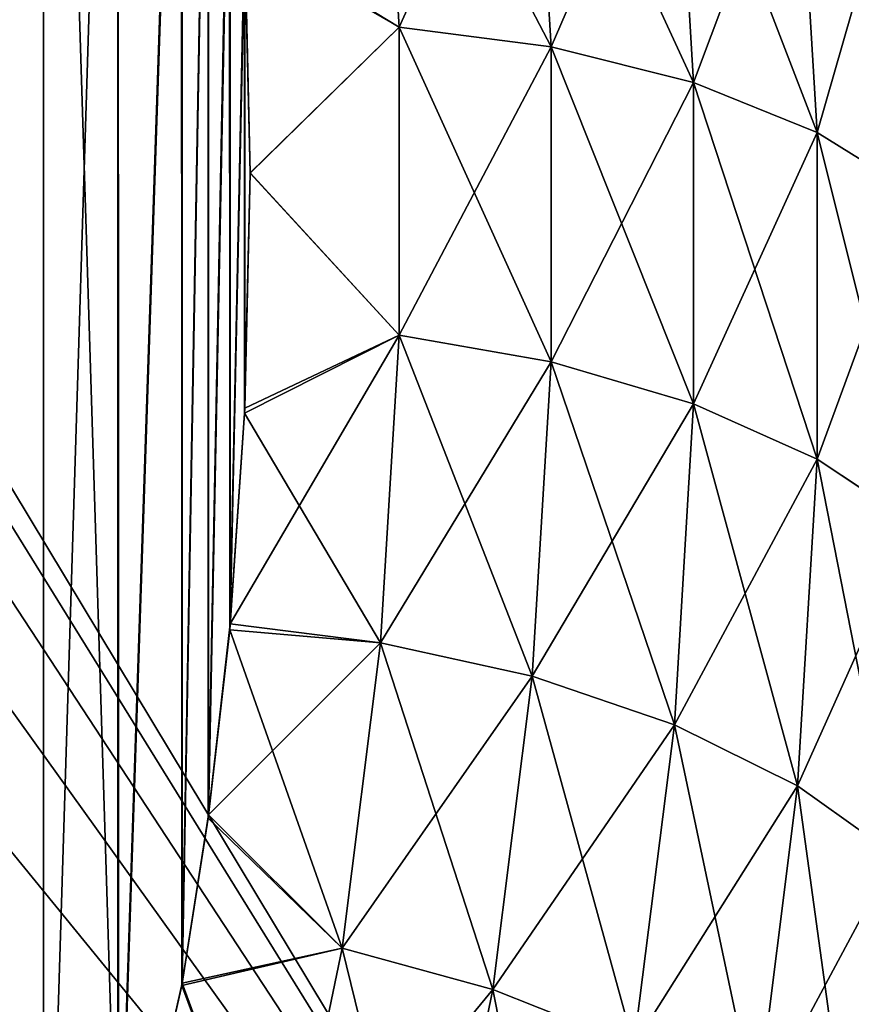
# Model space of a CAD drawing. Header units: millimetres. Extents: x -168 to 168, y -6 to 84.
# Tile 160 of 173: x 166.3 to 167.35, y 62.61 to 63.86. Entities that reach past the tile are written whole.
import ezdxf

# ---------------------------------------------------------------- set-up
doc = ezdxf.new("R2010")
doc.units = ezdxf.units.MM
doc.header["$LTSCALE"] = 65.185185
for name, color, linetype in [('301', 7, 'CONTINUOUS'), ('302', 7, 'CONTINUOUS'), ('310', 7, 'CONTINUOUS'), ('311', 7, 'CONTINUOUS'), ('325', 7, 'CONTINUOUS'), ('335', 7, 'CONTINUOUS'), ('336', 7, 'CONTINUOUS'), ('344', 7, 'CONTINUOUS'), ('345', 7, 'CONTINUOUS'), ('359', 7, 'CONTINUOUS')]:
    doc.layers.add(name, color=color, linetype=linetype)

msp = doc.modelspace()

# ---------------------------------------------------------------- linework, layer by layer
at = {"layer": '301', "linetype": 'Continuous'}
for points in [[(166.7796, 63.8514, -33.8791), (166.7562, 64.2418, -34.1045), (166.5836, 63.9646, -33.9229), (166.7796, 63.8514, -33.8791)], [(166.7562, 64.2418, -34.1045), (166.7796, 63.8514, -33.8791), (166.9488, 64.2257, -34.1628), (166.7562, 64.2418, -34.1045)], [(166.9488, 64.2257, -34.1628), (166.7796, 63.8514, -33.8791), (166.9728, 63.8264, -33.9322), (166.9488, 64.2257, -34.1628)], [(166.9488, 64.2257, -34.1628), (166.9728, 63.8264, -33.9322), (167.1294, 64.1888, -34.2553), (166.9488, 64.2257, -34.1628)], [(167.1294, 64.1888, -34.2553), (166.9728, 63.8264, -33.9322), (167.1538, 63.7811, -34.02), (167.1294, 64.1888, -34.2553)], [(167.1294, 64.1888, -34.2553), (167.1538, 63.7811, -34.02), (167.2859, 64.1327, -34.3773), (167.1294, 64.1888, -34.2553)], [(167.2859, 64.1327, -34.3773), (167.1538, 63.7811, -34.02), (167.3107, 63.7177, -34.1377), (167.2859, 64.1327, -34.3773)], [(167.2859, 64.1327, -34.3773), (167.3107, 63.7177, -34.1377), (167.4095, 64.0614, -34.5202), (167.2859, 64.1327, -34.3773)], [(167.4095, 64.0614, -34.5202), (167.3107, 63.7177, -34.1377), (167.4347, 63.6408, -34.2773), (167.4095, 64.0614, -34.5202)], [(166.5904, 63.6663, -33.7507), (166.7796, 63.8514, -33.8791), (166.5836, 63.9646, -33.9229), (166.5904, 63.6663, -33.7507)], [(166.7796, 63.4602, -33.6532), (166.7796, 63.8514, -33.8791), (166.5904, 63.6663, -33.7507), (166.7796, 63.4602, -33.6532)], [(166.7796, 63.8514, -33.8791), (166.7796, 63.4602, -33.6532), (166.9728, 63.8264, -33.9322), (166.7796, 63.8514, -33.8791)], [(166.9728, 63.8264, -33.9322), (166.7796, 63.4602, -33.6532), (166.9728, 63.4266, -33.7014), (166.9728, 63.8264, -33.9322)], [(166.9728, 63.8264, -33.9322), (166.9728, 63.4266, -33.7014), (167.1538, 63.7811, -34.02), (166.9728, 63.8264, -33.9322)], [(167.1538, 63.7811, -34.02), (166.9728, 63.4266, -33.7014), (167.1538, 63.3733, -33.7845), (167.1538, 63.7811, -34.02)], [(167.1538, 63.7811, -34.02), (167.1538, 63.3733, -33.7845), (167.3107, 63.7177, -34.1377), (167.1538, 63.7811, -34.02)], [(167.3107, 63.7177, -34.1377), (167.1538, 63.3733, -33.7845), (167.3107, 63.303, -33.8983), (167.3107, 63.7177, -34.1377)], [(167.3107, 63.7177, -34.1377), (167.3107, 63.303, -33.8983), (167.4347, 63.6408, -34.2773), (167.3107, 63.7177, -34.1377)], [(166.5837, 63.3678, -33.5784), (166.7796, 63.4602, -33.6532), (166.5904, 63.6663, -33.7507), (166.5837, 63.3678, -33.5784)], [(167.4347, 63.6408, -34.2773), (167.3107, 63.303, -33.8983), (167.4347, 63.2205, -34.0347), (167.4347, 63.6408, -34.2773)], [(166.7562, 63.0697, -33.4278), (166.7796, 63.4602, -33.6532), (166.565, 63.0938, -33.4202), (166.7562, 63.0697, -33.4278)], [(166.565, 63.0938, -33.4202), (166.7796, 63.4602, -33.6532), (166.5837, 63.3678, -33.5784), (166.565, 63.0938, -33.4202)], [(166.7796, 63.4602, -33.6532), (166.7562, 63.0697, -33.4278), (166.9728, 63.4266, -33.7014), (166.7796, 63.4602, -33.6532)], [(166.9728, 63.4266, -33.7014), (166.7562, 63.0697, -33.4278), (166.9488, 63.0273, -33.4709), (166.9728, 63.4266, -33.7014)], [(166.9728, 63.4266, -33.7014), (166.9488, 63.0273, -33.4709), (167.1538, 63.3733, -33.7845), (166.9728, 63.4266, -33.7014)], [(167.1538, 63.3733, -33.7845), (166.9488, 63.0273, -33.4709), (167.1294, 62.9656, -33.5491), (167.1538, 63.3733, -33.7845)], [(167.1538, 63.3733, -33.7845), (167.1294, 62.9656, -33.5491), (167.3107, 63.303, -33.8983), (167.1538, 63.3733, -33.7845)], [(167.3107, 63.303, -33.8983), (167.1294, 62.9656, -33.5491), (167.2859, 62.888, -33.6587), (167.3107, 63.303, -33.8983)], [(167.3107, 63.303, -33.8983), (167.2859, 62.888, -33.6587), (167.4347, 63.2205, -34.0347), (167.3107, 63.303, -33.8983)], [(167.4347, 63.2205, -34.0347), (167.2859, 62.888, -33.6587), (167.4095, 62.7999, -33.7918), (167.4347, 63.2205, -34.0347)], [(166.5377, 62.8513, -33.2802), (166.7562, 63.0697, -33.4278), (166.565, 63.0938, -33.4202), (166.5377, 62.8513, -33.2802)], [(166.7074, 62.6821, -33.204), (166.7562, 63.0697, -33.4278), (166.5377, 62.8513, -33.2802), (166.7074, 62.6821, -33.204)], [(166.7562, 63.0697, -33.4278), (166.7074, 62.6821, -33.204), (166.9488, 63.0273, -33.4709), (166.7562, 63.0697, -33.4278)], [(166.9488, 63.0273, -33.4709), (166.7074, 62.6821, -33.204), (166.8987, 62.6294, -33.2412), (166.9488, 63.0273, -33.4709)], [(166.9488, 63.0273, -33.4709), (166.8987, 62.6294, -33.2412), (167.1294, 62.9656, -33.5491), (166.9488, 63.0273, -33.4709)], [(167.1294, 62.9656, -33.5491), (166.8987, 62.6294, -33.2412), (167.078, 62.5582, -33.3139), (167.1294, 62.9656, -33.5491)], [(167.1294, 62.9656, -33.5491), (167.078, 62.5582, -33.3139), (167.2859, 62.888, -33.6587), (167.1294, 62.9656, -33.5491)], [(167.2859, 62.888, -33.6587), (167.078, 62.5582, -33.3139), (167.2335, 62.4724, -33.4187), (167.2859, 62.888, -33.6587)], [(167.2859, 62.888, -33.6587), (167.2335, 62.4724, -33.4187), (167.4095, 62.7999, -33.7918), (167.2859, 62.888, -33.6587)], [(166.5041, 62.6377, -33.1568), (166.7074, 62.6821, -33.204), (166.5377, 62.8513, -33.2802), (166.5041, 62.6377, -33.1568)], [(167.4095, 62.7999, -33.7918), (167.2335, 62.4724, -33.4187), (167.3563, 62.3776, -33.5481), (167.4095, 62.7999, -33.7918)], [(166.6283, 62.3007, -32.9838), (166.7074, 62.6821, -33.204), (166.5041, 62.6377, -33.1568), (166.6283, 62.3007, -32.9838)], [(166.7074, 62.6821, -33.204), (166.6283, 62.3007, -32.9838), (166.8987, 62.6294, -33.2412), (166.7074, 62.6821, -33.204)], [(166.423, 62.2793, -32.9499), (166.6283, 62.3007, -32.9838), (166.5041, 62.6377, -33.1568), (166.423, 62.2793, -32.9499)], [(166.8987, 62.6294, -33.2412), (166.6283, 62.3007, -32.9838), (166.8169, 62.235, -33.0134), (166.8987, 62.6294, -33.2412)], [(166.8987, 62.6294, -33.2412), (166.8169, 62.235, -33.0134), (167.078, 62.5582, -33.3139), (166.8987, 62.6294, -33.2412)]]:
    msp.add_3dface(points, dxfattribs=at)
at = {"layer": '302', "linetype": 'Continuous'}
for points in [[(166.3281, 65.3301, -34.7113), (162, 65.3301, -34.7113), (166.3281, 62, -32.7887), (166.3281, 65.3301, -34.7113)], [(162, 65.3301, -34.7113), (162, 62, -32.7887), (166.3281, 62, -32.7887), (162, 65.3301, -34.7113)], [(166.3281, 65.3301, -34.7113), (166.3281, 62, -32.7887), (166.423, 62.2793, -32.9499), (166.3281, 65.3301, -34.7113)], [(166.3281, 65.3301, -34.7113), (166.423, 62.2793, -32.9499), (166.4229, 65.0513, -34.5503), (166.3281, 65.3301, -34.7113)], [(166.423, 62.2793, -32.9499), (166.504, 64.6934, -34.3437), (166.4229, 65.0513, -34.5503), (166.423, 62.2793, -32.9499)], [(166.423, 62.2793, -32.9499), (166.5041, 62.6377, -33.1568), (166.504, 64.6934, -34.3437), (166.423, 62.2793, -32.9499)], [(166.5041, 62.6377, -33.1568), (166.5375, 64.4801, -34.2206), (166.504, 64.6934, -34.3437), (166.5041, 62.6377, -33.1568)], [(166.5041, 62.6377, -33.1568), (166.5377, 62.8513, -33.2802), (166.5375, 64.4801, -34.2206), (166.5041, 62.6377, -33.1568)], [(166.5377, 62.8513, -33.2802), (166.5649, 64.238, -34.0808), (166.5375, 64.4801, -34.2206), (166.5377, 62.8513, -33.2802)], [(166.5377, 62.8513, -33.2802), (166.565, 63.0938, -33.4202), (166.5649, 64.238, -34.0808), (166.5377, 62.8513, -33.2802)], [(166.565, 63.0938, -33.4202), (166.5836, 63.9646, -33.9229), (166.5649, 64.238, -34.0808), (166.565, 63.0938, -33.4202)], [(166.565, 63.0938, -33.4202), (166.5837, 63.3678, -33.5784), (166.5836, 63.9646, -33.9229), (166.565, 63.0938, -33.4202)], [(166.5837, 63.3678, -33.5784), (166.5904, 63.6663, -33.7507), (166.5836, 63.9646, -33.9229), (166.5837, 63.3678, -33.5784)]]:
    msp.add_3dface(points, dxfattribs=at)
at = {"layer": '310', "linetype": 'Continuous'}
for points in [[(162, 62, -42.2113), (162, 65.3301, -40.2887), (166.3281, 65.3301, -40.2887), (162, 62, -42.2113)], [(162, 62, -42.2113), (166.3281, 65.3301, -40.2887), (166.3281, 62, -42.2113), (162, 62, -42.2113)], [(166.3281, 62, -42.2113), (166.3281, 65.3301, -40.2887), (166.4224, 65.0529, -40.4487), (166.3281, 62, -42.2113)], [(166.4225, 62.2775, -42.0511), (166.3281, 62, -42.2113), (166.4224, 65.0529, -40.4487), (166.4225, 62.2775, -42.0511)], [(166.5034, 64.6965, -40.6545), (166.4225, 62.2775, -42.0511), (166.4224, 65.0529, -40.4487), (166.5034, 64.6965, -40.6545)], [(166.5035, 62.6344, -41.8451), (166.4225, 62.2775, -42.0511), (166.5034, 64.6965, -40.6545), (166.5035, 62.6344, -41.8451)], [(166.537, 64.484, -40.7772), (166.5035, 62.6344, -41.8451), (166.5034, 64.6965, -40.6545), (166.537, 64.484, -40.7772)], [(166.5371, 62.8471, -41.7223), (166.5035, 62.6344, -41.8451), (166.537, 64.484, -40.7772), (166.5371, 62.8471, -41.7223)], [(166.5642, 64.2454, -40.9149), (166.5371, 62.8471, -41.7223), (166.537, 64.484, -40.7772), (166.5642, 64.2454, -40.9149)], [(166.5644, 63.0861, -41.5843), (166.5371, 62.8471, -41.7223), (166.5642, 64.2454, -40.9149), (166.5644, 63.0861, -41.5843)], [(166.5832, 63.9707, -41.0735), (166.5644, 63.0861, -41.5843), (166.5642, 64.2454, -40.9149), (166.5832, 63.9707, -41.0735)], [(166.5833, 63.3613, -41.4254), (166.5644, 63.0861, -41.5843), (166.5832, 63.9707, -41.0735), (166.5833, 63.3613, -41.4254)], [(166.5903, 63.6662, -41.2494), (166.5833, 63.3613, -41.4254), (166.5832, 63.9707, -41.0735), (166.5903, 63.6662, -41.2494)]]:
    msp.add_3dface(points, dxfattribs=at)
at = {"layer": '311', "linetype": 'Continuous'}
for points in [[(166.7796, 63.8514, -41.1209), (166.5832, 63.9707, -41.0735), (166.7562, 64.2418, -40.8955), (166.7796, 63.8514, -41.1209)], [(166.9727, 63.8264, -41.0678), (166.7562, 64.2418, -40.8955), (166.9488, 64.2257, -40.8372), (166.9727, 63.8264, -41.0678)], [(166.7796, 63.8514, -41.1209), (166.7562, 64.2418, -40.8955), (166.9727, 63.8264, -41.0678), (166.7796, 63.8514, -41.1209)], [(167.1538, 63.7811, -40.9801), (166.9488, 64.2257, -40.8372), (167.1293, 64.1888, -40.7447), (167.1538, 63.7811, -40.9801)], [(166.9727, 63.8264, -41.0678), (166.9488, 64.2257, -40.8372), (167.1538, 63.7811, -40.9801), (166.9727, 63.8264, -41.0678)], [(167.1538, 63.7811, -40.9801), (167.1293, 64.1888, -40.7447), (167.3107, 63.7177, -40.8623), (167.1538, 63.7811, -40.9801)], [(167.3107, 63.7177, -40.8623), (167.1293, 64.1888, -40.7447), (167.2859, 64.1327, -40.6227), (167.3107, 63.7177, -40.8623)], [(167.4094, 64.0615, -40.4798), (167.4347, 63.6408, -40.7227), (167.2859, 64.1327, -40.6227), (167.4094, 64.0615, -40.4798)], [(167.4347, 63.6408, -40.7227), (167.3107, 63.7177, -40.8623), (167.2859, 64.1327, -40.6227), (167.4347, 63.6408, -40.7227)], [(166.5903, 63.6662, -41.2494), (166.5832, 63.9707, -41.0735), (166.7796, 63.8514, -41.1209), (166.5903, 63.6662, -41.2494)], [(166.7796, 63.4602, -41.3468), (166.5903, 63.6662, -41.2494), (166.7796, 63.8514, -41.1209), (166.7796, 63.4602, -41.3468)], [(166.7796, 63.4602, -41.3468), (166.7796, 63.8514, -41.1209), (166.9727, 63.4266, -41.2986), (166.7796, 63.4602, -41.3468)], [(166.9727, 63.4266, -41.2986), (166.7796, 63.8514, -41.1209), (166.9727, 63.8264, -41.0678), (166.9727, 63.4266, -41.2986)], [(166.9727, 63.4266, -41.2986), (166.9727, 63.8264, -41.0678), (167.1538, 63.3733, -41.2155), (166.9727, 63.4266, -41.2986)], [(167.1538, 63.3733, -41.2155), (166.9727, 63.8264, -41.0678), (167.1538, 63.7811, -40.9801), (167.1538, 63.3733, -41.2155)], [(167.1538, 63.3733, -41.2155), (167.1538, 63.7811, -40.9801), (167.3107, 63.303, -41.1017), (167.1538, 63.3733, -41.2155)], [(167.3107, 63.303, -41.1017), (167.1538, 63.7811, -40.9801), (167.3107, 63.7177, -40.8623), (167.3107, 63.303, -41.1017)], [(167.4347, 63.2206, -40.9653), (167.3107, 63.303, -41.1017), (167.3107, 63.7177, -40.8623), (167.4347, 63.2206, -40.9653)], [(167.4347, 63.6408, -40.7227), (167.4347, 63.2206, -40.9653), (167.3107, 63.7177, -40.8623), (167.4347, 63.6408, -40.7227)], [(166.5833, 63.3613, -41.4254), (166.5903, 63.6662, -41.2494), (166.7796, 63.4602, -41.3468), (166.5833, 63.3613, -41.4254)], [(166.7562, 63.0697, -41.5722), (166.5833, 63.3613, -41.4254), (166.7796, 63.4602, -41.3468), (166.7562, 63.0697, -41.5722)], [(166.7562, 63.0697, -41.5722), (166.7796, 63.4602, -41.3468), (166.9488, 63.0273, -41.5291), (166.7562, 63.0697, -41.5722)], [(166.9488, 63.0273, -41.5291), (166.7796, 63.4602, -41.3468), (166.9727, 63.4266, -41.2986), (166.9488, 63.0273, -41.5291)], [(166.9488, 63.0273, -41.5291), (166.9727, 63.4266, -41.2986), (167.1293, 62.9656, -41.4509), (166.9488, 63.0273, -41.5291)], [(167.1293, 62.9656, -41.4509), (166.9727, 63.4266, -41.2986), (167.1538, 63.3733, -41.2155), (167.1293, 62.9656, -41.4509)], [(167.1293, 62.9656, -41.4509), (167.1538, 63.3733, -41.2155), (167.2859, 62.888, -41.3413), (167.1293, 62.9656, -41.4509)], [(167.2859, 62.888, -41.3413), (167.1538, 63.3733, -41.2155), (167.3107, 63.303, -41.1017), (167.2859, 62.888, -41.3413)], [(166.5644, 63.0861, -41.5843), (166.5833, 63.3613, -41.4254), (166.7562, 63.0697, -41.5722), (166.5644, 63.0861, -41.5843)], [(167.4095, 62.7999, -41.2082), (167.2859, 62.888, -41.3413), (167.3107, 63.303, -41.1017), (167.4095, 62.7999, -41.2082)], [(167.4347, 63.2206, -40.9653), (167.4095, 62.7999, -41.2082), (167.3107, 63.303, -41.1017), (167.4347, 63.2206, -40.9653)], [(166.5371, 62.8471, -41.7223), (166.5644, 63.0861, -41.5843), (166.7074, 62.6821, -41.796), (166.5371, 62.8471, -41.7223)], [(166.7074, 62.6821, -41.796), (166.5644, 63.0861, -41.5843), (166.7562, 63.0697, -41.5722), (166.7074, 62.6821, -41.796)], [(166.7074, 62.6821, -41.796), (166.7562, 63.0697, -41.5722), (166.8987, 62.6294, -41.7588), (166.7074, 62.6821, -41.796)], [(166.8987, 62.6294, -41.7588), (166.7562, 63.0697, -41.5722), (166.9488, 63.0273, -41.5291), (166.8987, 62.6294, -41.7588)], [(166.8987, 62.6294, -41.7588), (166.9488, 63.0273, -41.5291), (167.078, 62.5582, -41.6861), (166.8987, 62.6294, -41.7588)], [(167.078, 62.5582, -41.6861), (166.9488, 63.0273, -41.5291), (167.1293, 62.9656, -41.4509), (167.078, 62.5582, -41.6861)], [(167.078, 62.5582, -41.6861), (167.1293, 62.9656, -41.4509), (167.2335, 62.4724, -41.5813), (167.078, 62.5582, -41.6861)], [(167.2335, 62.4724, -41.5813), (167.1293, 62.9656, -41.4509), (167.2859, 62.888, -41.3413), (167.2335, 62.4724, -41.5813)], [(167.3562, 62.3777, -41.452), (167.2335, 62.4724, -41.5813), (167.2859, 62.888, -41.3413), (167.3562, 62.3777, -41.452)], [(167.4095, 62.7999, -41.2082), (167.3562, 62.3777, -41.452), (167.2859, 62.888, -41.3413), (167.4095, 62.7999, -41.2082)], [(166.5035, 62.6344, -41.8451), (166.5371, 62.8471, -41.7223), (166.7074, 62.6821, -41.796), (166.5035, 62.6344, -41.8451)], [(166.6283, 62.3007, -42.0162), (166.5035, 62.6344, -41.8451), (166.7074, 62.6821, -41.796), (166.6283, 62.3007, -42.0162)], [(166.6283, 62.3007, -42.0162), (166.7074, 62.6821, -41.796), (166.8169, 62.235, -41.9866), (166.6283, 62.3007, -42.0162)], [(166.8169, 62.235, -41.9866), (166.7074, 62.6821, -41.796), (166.8987, 62.6294, -41.7588), (166.8169, 62.235, -41.9866)], [(166.4225, 62.2775, -42.0511), (166.5035, 62.6344, -41.8451), (166.6283, 62.3007, -42.0162), (166.4225, 62.2775, -42.0511)], [(166.8169, 62.235, -41.9866), (166.8987, 62.6294, -41.7588), (166.9936, 62.1515, -41.9209), (166.8169, 62.235, -41.9866)], [(166.9936, 62.1515, -41.9209), (166.8987, 62.6294, -41.7588), (167.078, 62.5582, -41.6861), (166.9936, 62.1515, -41.9209)]]:
    msp.add_3dface(points, dxfattribs=at)
at = {"layer": '325', "linetype": 'Continuous'}
for points in [[(166, 63.6812, -36.9477), (166, 63.7423, -37.3142), (167.3519, 61.5, -37.5), (166, 63.6812, -36.9477)], [(166, 63.7423, -37.3142), (166, 63.7423, -37.6858), (167.3519, 61.5, -37.5), (166, 63.7423, -37.3142)], [(166, 63.7423, -37.6858), (166, 63.6812, -38.0523), (167.3519, 61.5, -37.5), (166, 63.7423, -37.6858)], [(166, 63.5605, -36.5962), (166, 63.6812, -36.9477), (167.3519, 61.5, -37.5), (166, 63.5605, -36.5962)], [(166, 63.6812, -38.0523), (166, 63.5605, -38.4038), (167.3519, 61.5, -37.5), (166, 63.6812, -38.0523)], [(166, 63.3836, -36.2694), (166, 63.5605, -36.5962), (167.3519, 61.5, -37.5), (166, 63.3836, -36.2694)], [(166, 63.5605, -38.4038), (166, 63.3836, -38.7306), (167.3519, 61.5, -37.5), (166, 63.5605, -38.4038)], [(166, 63.1554, -35.9761), (166, 63.3836, -36.2694), (167.3519, 61.5, -37.5), (166, 63.1554, -35.9761)], [(166, 63.3836, -38.7306), (166, 63.1554, -39.0239), (167.3519, 61.5, -37.5), (166, 63.3836, -38.7306)], [(166, 62.882, -35.7244), (166, 63.1554, -35.9761), (167.3519, 61.5, -37.5), (166, 62.882, -35.7244)], [(166, 63.1554, -39.0239), (166, 62.882, -39.2756), (167.3519, 61.5, -37.5), (166, 63.1554, -39.0239)], [(166, 62.5709, -35.5212), (166, 62.882, -35.7244), (167.3519, 61.5, -37.5), (166, 62.5709, -35.5212)], [(166, 62.882, -39.2756), (166, 62.5709, -39.4788), (167.3519, 61.5, -37.5), (166, 62.882, -39.2756)]]:
    msp.add_3dface(points, dxfattribs=at)
at = {"layer": '335', "linetype": 'Continuous'}
for points in [[(166.7796, 63.8514, 41.1209), (166.7562, 64.2418, 40.8955), (166.5836, 63.9646, 41.0771), (166.7796, 63.8514, 41.1209)], [(166.7562, 64.2418, 40.8955), (166.7796, 63.8514, 41.1209), (166.9488, 64.2257, 40.8372), (166.7562, 64.2418, 40.8955)], [(166.9488, 64.2257, 40.8372), (166.7796, 63.8514, 41.1209), (166.9728, 63.8264, 41.0678), (166.9488, 64.2257, 40.8372)], [(166.9488, 64.2257, 40.8372), (166.9728, 63.8264, 41.0678), (167.1294, 64.1888, 40.7447), (166.9488, 64.2257, 40.8372)], [(167.1294, 64.1888, 40.7447), (166.9728, 63.8264, 41.0678), (167.1538, 63.7811, 40.98), (167.1294, 64.1888, 40.7447)], [(167.1294, 64.1888, 40.7447), (167.1538, 63.7811, 40.98), (167.2859, 64.1327, 40.6227), (167.1294, 64.1888, 40.7447)], [(167.2859, 64.1327, 40.6227), (167.1538, 63.7811, 40.98), (167.3107, 63.7177, 40.8623), (167.2859, 64.1327, 40.6227)], [(167.2859, 64.1327, 40.6227), (167.3107, 63.7177, 40.8623), (167.4095, 64.0614, 40.4798), (167.2859, 64.1327, 40.6227)], [(167.4095, 64.0614, 40.4798), (167.3107, 63.7177, 40.8623), (167.4347, 63.6408, 40.7227), (167.4095, 64.0614, 40.4798)], [(166.5904, 63.6663, 41.2493), (166.7796, 63.8514, 41.1209), (166.5836, 63.9646, 41.0771), (166.5904, 63.6663, 41.2493)], [(166.7796, 63.4602, 41.3468), (166.7796, 63.8514, 41.1209), (166.5904, 63.6663, 41.2493), (166.7796, 63.4602, 41.3468)], [(166.7796, 63.8514, 41.1209), (166.7796, 63.4602, 41.3468), (166.9728, 63.8264, 41.0678), (166.7796, 63.8514, 41.1209)], [(166.9728, 63.8264, 41.0678), (166.7796, 63.4602, 41.3468), (166.9728, 63.4266, 41.2986), (166.9728, 63.8264, 41.0678)], [(166.9728, 63.8264, 41.0678), (166.9728, 63.4266, 41.2986), (167.1538, 63.7811, 40.98), (166.9728, 63.8264, 41.0678)], [(167.1538, 63.7811, 40.98), (166.9728, 63.4266, 41.2986), (167.1538, 63.3733, 41.2155), (167.1538, 63.7811, 40.98)], [(167.1538, 63.7811, 40.98), (167.1538, 63.3733, 41.2155), (167.3107, 63.7177, 40.8623), (167.1538, 63.7811, 40.98)], [(167.3107, 63.7177, 40.8623), (167.1538, 63.3733, 41.2155), (167.3107, 63.303, 41.1017), (167.3107, 63.7177, 40.8623)], [(167.3107, 63.7177, 40.8623), (167.3107, 63.303, 41.1017), (167.4347, 63.6408, 40.7227), (167.3107, 63.7177, 40.8623)], [(166.5837, 63.3678, 41.4216), (166.7796, 63.4602, 41.3468), (166.5904, 63.6663, 41.2493), (166.5837, 63.3678, 41.4216)], [(167.4347, 63.6408, 40.7227), (167.3107, 63.303, 41.1017), (167.4347, 63.2205, 40.9653), (167.4347, 63.6408, 40.7227)], [(166.7562, 63.0697, 41.5722), (166.7796, 63.4602, 41.3468), (166.565, 63.0938, 41.5798), (166.7562, 63.0697, 41.5722)], [(166.565, 63.0938, 41.5798), (166.7796, 63.4602, 41.3468), (166.5837, 63.3678, 41.4216), (166.565, 63.0938, 41.5798)], [(166.7796, 63.4602, 41.3468), (166.7562, 63.0697, 41.5722), (166.9728, 63.4266, 41.2986), (166.7796, 63.4602, 41.3468)], [(166.9728, 63.4266, 41.2986), (166.7562, 63.0697, 41.5722), (166.9488, 63.0273, 41.5291), (166.9728, 63.4266, 41.2986)], [(166.9728, 63.4266, 41.2986), (166.9488, 63.0273, 41.5291), (167.1538, 63.3733, 41.2155), (166.9728, 63.4266, 41.2986)], [(167.1538, 63.3733, 41.2155), (166.9488, 63.0273, 41.5291), (167.1294, 62.9656, 41.4509), (167.1538, 63.3733, 41.2155)], [(167.1538, 63.3733, 41.2155), (167.1294, 62.9656, 41.4509), (167.3107, 63.303, 41.1017), (167.1538, 63.3733, 41.2155)], [(167.3107, 63.303, 41.1017), (167.1294, 62.9656, 41.4509), (167.2859, 62.888, 41.3413), (167.3107, 63.303, 41.1017)], [(167.3107, 63.303, 41.1017), (167.2859, 62.888, 41.3413), (167.4347, 63.2205, 40.9653), (167.3107, 63.303, 41.1017)], [(167.4347, 63.2205, 40.9653), (167.2859, 62.888, 41.3413), (167.4095, 62.7999, 41.2082), (167.4347, 63.2205, 40.9653)], [(166.5377, 62.8513, 41.7198), (166.7562, 63.0697, 41.5722), (166.565, 63.0938, 41.5798), (166.5377, 62.8513, 41.7198)], [(166.7074, 62.6821, 41.796), (166.7562, 63.0697, 41.5722), (166.5377, 62.8513, 41.7198), (166.7074, 62.6821, 41.796)], [(166.7562, 63.0697, 41.5722), (166.7074, 62.6821, 41.796), (166.9488, 63.0273, 41.5291), (166.7562, 63.0697, 41.5722)], [(166.9488, 63.0273, 41.5291), (166.7074, 62.6821, 41.796), (166.8987, 62.6294, 41.7588), (166.9488, 63.0273, 41.5291)], [(166.9488, 63.0273, 41.5291), (166.8987, 62.6294, 41.7588), (167.1294, 62.9656, 41.4509), (166.9488, 63.0273, 41.5291)], [(167.1294, 62.9656, 41.4509), (166.8987, 62.6294, 41.7588), (167.078, 62.5582, 41.6861), (167.1294, 62.9656, 41.4509)], [(167.1294, 62.9656, 41.4509), (167.078, 62.5582, 41.6861), (167.2859, 62.888, 41.3413), (167.1294, 62.9656, 41.4509)], [(167.2859, 62.888, 41.3413), (167.078, 62.5582, 41.6861), (167.2335, 62.4724, 41.5813), (167.2859, 62.888, 41.3413)], [(167.2859, 62.888, 41.3413), (167.2335, 62.4724, 41.5813), (167.4095, 62.7999, 41.2082), (167.2859, 62.888, 41.3413)], [(166.5041, 62.6377, 41.8432), (166.7074, 62.6821, 41.796), (166.5377, 62.8513, 41.7198), (166.5041, 62.6377, 41.8432)], [(167.4095, 62.7999, 41.2082), (167.2335, 62.4724, 41.5813), (167.3563, 62.3776, 41.4519), (167.4095, 62.7999, 41.2082)], [(166.6283, 62.3007, 42.0162), (166.7074, 62.6821, 41.796), (166.5041, 62.6377, 41.8432), (166.6283, 62.3007, 42.0162)], [(166.7074, 62.6821, 41.796), (166.6283, 62.3007, 42.0162), (166.8987, 62.6294, 41.7588), (166.7074, 62.6821, 41.796)], [(166.423, 62.2793, 42.0501), (166.6283, 62.3007, 42.0162), (166.5041, 62.6377, 41.8432), (166.423, 62.2793, 42.0501)], [(166.8987, 62.6294, 41.7588), (166.6283, 62.3007, 42.0162), (166.8169, 62.235, 41.9866), (166.8987, 62.6294, 41.7588)], [(166.8987, 62.6294, 41.7588), (166.8169, 62.235, 41.9866), (167.078, 62.5582, 41.6861), (166.8987, 62.6294, 41.7588)]]:
    msp.add_3dface(points, dxfattribs=at)
at = {"layer": '336', "linetype": 'Continuous'}
for points in [[(166.3281, 65.3301, 40.2887), (162, 65.3301, 40.2887), (166.3281, 62, 42.2113), (166.3281, 65.3301, 40.2887)], [(162, 65.3301, 40.2887), (162, 62, 42.2113), (166.3281, 62, 42.2113), (162, 65.3301, 40.2887)], [(166.3281, 65.3301, 40.2887), (166.3281, 62, 42.2113), (166.423, 62.2793, 42.0501), (166.3281, 65.3301, 40.2887)], [(166.3281, 65.3301, 40.2887), (166.423, 62.2793, 42.0501), (166.4229, 65.0513, 40.4497), (166.3281, 65.3301, 40.2887)], [(166.423, 62.2793, 42.0501), (166.504, 64.6934, 40.6563), (166.4229, 65.0513, 40.4497), (166.423, 62.2793, 42.0501)], [(166.423, 62.2793, 42.0501), (166.5041, 62.6377, 41.8432), (166.504, 64.6934, 40.6563), (166.423, 62.2793, 42.0501)], [(166.5041, 62.6377, 41.8432), (166.5375, 64.4801, 40.7794), (166.504, 64.6934, 40.6563), (166.5041, 62.6377, 41.8432)], [(166.5041, 62.6377, 41.8432), (166.5377, 62.8513, 41.7198), (166.5375, 64.4801, 40.7794), (166.5041, 62.6377, 41.8432)], [(166.5377, 62.8513, 41.7198), (166.5649, 64.238, 40.9192), (166.5375, 64.4801, 40.7794), (166.5377, 62.8513, 41.7198)], [(166.5377, 62.8513, 41.7198), (166.565, 63.0938, 41.5798), (166.5649, 64.238, 40.9192), (166.5377, 62.8513, 41.7198)], [(166.565, 63.0938, 41.5798), (166.5836, 63.9646, 41.0771), (166.5649, 64.238, 40.9192), (166.565, 63.0938, 41.5798)], [(166.565, 63.0938, 41.5798), (166.5837, 63.3678, 41.4216), (166.5836, 63.9646, 41.0771), (166.565, 63.0938, 41.5798)], [(166.5837, 63.3678, 41.4216), (166.5904, 63.6663, 41.2493), (166.5836, 63.9646, 41.0771), (166.5837, 63.3678, 41.4216)]]:
    msp.add_3dface(points, dxfattribs=at)
at = {"layer": '344', "linetype": 'Continuous'}
for points in [[(162, 62, 32.7887), (162, 65.3301, 34.7113), (166.3281, 65.3301, 34.7113), (162, 62, 32.7887)], [(162, 62, 32.7887), (166.3281, 65.3301, 34.7113), (166.3281, 62, 32.7887), (162, 62, 32.7887)], [(166.3281, 62, 32.7887), (166.3281, 65.3301, 34.7113), (166.4224, 65.0529, 34.5513), (166.3281, 62, 32.7887)], [(166.4225, 62.2775, 32.9489), (166.3281, 62, 32.7887), (166.4224, 65.0529, 34.5513), (166.4225, 62.2775, 32.9489)], [(166.5034, 64.6965, 34.3455), (166.4225, 62.2775, 32.9489), (166.4224, 65.0529, 34.5513), (166.5034, 64.6965, 34.3455)], [(166.5035, 62.6344, 33.1549), (166.4225, 62.2775, 32.9489), (166.5034, 64.6965, 34.3455), (166.5035, 62.6344, 33.1549)], [(166.537, 64.484, 34.2228), (166.5035, 62.6344, 33.1549), (166.5034, 64.6965, 34.3455), (166.537, 64.484, 34.2228)], [(166.5371, 62.8471, 33.2777), (166.5035, 62.6344, 33.1549), (166.537, 64.484, 34.2228), (166.5371, 62.8471, 33.2777)], [(166.5642, 64.2454, 34.0851), (166.5371, 62.8471, 33.2777), (166.537, 64.484, 34.2228), (166.5642, 64.2454, 34.0851)], [(166.5644, 63.0861, 33.4157), (166.5371, 62.8471, 33.2777), (166.5642, 64.2454, 34.0851), (166.5644, 63.0861, 33.4157)], [(166.5832, 63.9707, 33.9265), (166.5644, 63.0861, 33.4157), (166.5642, 64.2454, 34.0851), (166.5832, 63.9707, 33.9265)], [(166.5833, 63.3613, 33.5746), (166.5644, 63.0861, 33.4157), (166.5832, 63.9707, 33.9265), (166.5833, 63.3613, 33.5746)], [(166.5903, 63.6662, 33.7506), (166.5833, 63.3613, 33.5746), (166.5832, 63.9707, 33.9265), (166.5903, 63.6662, 33.7506)]]:
    msp.add_3dface(points, dxfattribs=at)
at = {"layer": '345', "linetype": 'Continuous'}
for points in [[(166.7796, 63.8514, 33.8791), (166.5832, 63.9707, 33.9265), (166.7562, 64.2418, 34.1045), (166.7796, 63.8514, 33.8791)], [(166.9727, 63.8264, 33.9322), (166.7562, 64.2418, 34.1045), (166.9488, 64.2257, 34.1628), (166.9727, 63.8264, 33.9322)], [(166.7796, 63.8514, 33.8791), (166.7562, 64.2418, 34.1045), (166.9727, 63.8264, 33.9322), (166.7796, 63.8514, 33.8791)], [(167.1538, 63.7811, 34.0199), (166.9488, 64.2257, 34.1628), (167.1293, 64.1888, 34.2553), (167.1538, 63.7811, 34.0199)], [(166.9727, 63.8264, 33.9322), (166.9488, 64.2257, 34.1628), (167.1538, 63.7811, 34.0199), (166.9727, 63.8264, 33.9322)], [(167.1538, 63.7811, 34.0199), (167.1293, 64.1888, 34.2553), (167.3107, 63.7177, 34.1377), (167.1538, 63.7811, 34.0199)], [(167.3107, 63.7177, 34.1377), (167.1293, 64.1888, 34.2553), (167.2859, 64.1327, 34.3773), (167.3107, 63.7177, 34.1377)], [(167.4094, 64.0615, 34.5202), (167.4347, 63.6408, 34.2773), (167.2859, 64.1327, 34.3773), (167.4094, 64.0615, 34.5202)], [(167.4347, 63.6408, 34.2773), (167.3107, 63.7177, 34.1377), (167.2859, 64.1327, 34.3773), (167.4347, 63.6408, 34.2773)], [(166.5903, 63.6662, 33.7506), (166.5832, 63.9707, 33.9265), (166.7796, 63.8514, 33.8791), (166.5903, 63.6662, 33.7506)], [(166.7796, 63.4602, 33.6532), (166.5903, 63.6662, 33.7506), (166.7796, 63.8514, 33.8791), (166.7796, 63.4602, 33.6532)], [(166.7796, 63.4602, 33.6532), (166.7796, 63.8514, 33.8791), (166.9727, 63.4266, 33.7014), (166.7796, 63.4602, 33.6532)], [(166.9727, 63.4266, 33.7014), (166.7796, 63.8514, 33.8791), (166.9727, 63.8264, 33.9322), (166.9727, 63.4266, 33.7014)], [(166.9727, 63.4266, 33.7014), (166.9727, 63.8264, 33.9322), (167.1538, 63.3733, 33.7845), (166.9727, 63.4266, 33.7014)], [(167.1538, 63.3733, 33.7845), (166.9727, 63.8264, 33.9322), (167.1538, 63.7811, 34.0199), (167.1538, 63.3733, 33.7845)], [(167.1538, 63.3733, 33.7845), (167.1538, 63.7811, 34.0199), (167.3107, 63.303, 33.8983), (167.1538, 63.3733, 33.7845)], [(167.3107, 63.303, 33.8983), (167.1538, 63.7811, 34.0199), (167.3107, 63.7177, 34.1377), (167.3107, 63.303, 33.8983)], [(167.4347, 63.2206, 34.0347), (167.3107, 63.303, 33.8983), (167.3107, 63.7177, 34.1377), (167.4347, 63.2206, 34.0347)], [(167.4347, 63.6408, 34.2773), (167.4347, 63.2206, 34.0347), (167.3107, 63.7177, 34.1377), (167.4347, 63.6408, 34.2773)], [(166.5833, 63.3613, 33.5746), (166.5903, 63.6662, 33.7506), (166.7796, 63.4602, 33.6532), (166.5833, 63.3613, 33.5746)], [(166.7562, 63.0697, 33.4278), (166.5833, 63.3613, 33.5746), (166.7796, 63.4602, 33.6532), (166.7562, 63.0697, 33.4278)], [(166.7562, 63.0697, 33.4278), (166.7796, 63.4602, 33.6532), (166.9488, 63.0273, 33.4709), (166.7562, 63.0697, 33.4278)], [(166.9488, 63.0273, 33.4709), (166.7796, 63.4602, 33.6532), (166.9727, 63.4266, 33.7014), (166.9488, 63.0273, 33.4709)], [(166.9488, 63.0273, 33.4709), (166.9727, 63.4266, 33.7014), (167.1293, 62.9656, 33.5491), (166.9488, 63.0273, 33.4709)], [(167.1293, 62.9656, 33.5491), (166.9727, 63.4266, 33.7014), (167.1538, 63.3733, 33.7845), (167.1293, 62.9656, 33.5491)], [(167.1293, 62.9656, 33.5491), (167.1538, 63.3733, 33.7845), (167.2859, 62.888, 33.6587), (167.1293, 62.9656, 33.5491)], [(167.2859, 62.888, 33.6587), (167.1538, 63.3733, 33.7845), (167.3107, 63.303, 33.8983), (167.2859, 62.888, 33.6587)], [(166.5644, 63.0861, 33.4157), (166.5833, 63.3613, 33.5746), (166.7562, 63.0697, 33.4278), (166.5644, 63.0861, 33.4157)], [(167.4095, 62.7999, 33.7918), (167.2859, 62.888, 33.6587), (167.3107, 63.303, 33.8983), (167.4095, 62.7999, 33.7918)], [(167.4347, 63.2206, 34.0347), (167.4095, 62.7999, 33.7918), (167.3107, 63.303, 33.8983), (167.4347, 63.2206, 34.0347)], [(166.5371, 62.8471, 33.2777), (166.5644, 63.0861, 33.4157), (166.7074, 62.6821, 33.204), (166.5371, 62.8471, 33.2777)], [(166.7074, 62.6821, 33.204), (166.5644, 63.0861, 33.4157), (166.7562, 63.0697, 33.4278), (166.7074, 62.6821, 33.204)], [(166.7074, 62.6821, 33.204), (166.7562, 63.0697, 33.4278), (166.8987, 62.6294, 33.2412), (166.7074, 62.6821, 33.204)], [(166.8987, 62.6294, 33.2412), (166.7562, 63.0697, 33.4278), (166.9488, 63.0273, 33.4709), (166.8987, 62.6294, 33.2412)], [(166.8987, 62.6294, 33.2412), (166.9488, 63.0273, 33.4709), (167.078, 62.5582, 33.3139), (166.8987, 62.6294, 33.2412)], [(167.078, 62.5582, 33.3139), (166.9488, 63.0273, 33.4709), (167.1293, 62.9656, 33.5491), (167.078, 62.5582, 33.3139)], [(167.078, 62.5582, 33.3139), (167.1293, 62.9656, 33.5491), (167.2335, 62.4724, 33.4187), (167.078, 62.5582, 33.3139)], [(167.2335, 62.4724, 33.4187), (167.1293, 62.9656, 33.5491), (167.2859, 62.888, 33.6587), (167.2335, 62.4724, 33.4187)], [(167.3562, 62.3777, 33.548), (167.2335, 62.4724, 33.4187), (167.2859, 62.888, 33.6587), (167.3562, 62.3777, 33.548)], [(167.4095, 62.7999, 33.7918), (167.3562, 62.3777, 33.548), (167.2859, 62.888, 33.6587), (167.4095, 62.7999, 33.7918)], [(166.5035, 62.6344, 33.1549), (166.5371, 62.8471, 33.2777), (166.7074, 62.6821, 33.204), (166.5035, 62.6344, 33.1549)], [(166.6283, 62.3007, 32.9838), (166.5035, 62.6344, 33.1549), (166.7074, 62.6821, 33.204), (166.6283, 62.3007, 32.9838)], [(166.6283, 62.3007, 32.9838), (166.7074, 62.6821, 33.204), (166.8169, 62.235, 33.0134), (166.6283, 62.3007, 32.9838)], [(166.8169, 62.235, 33.0134), (166.7074, 62.6821, 33.204), (166.8987, 62.6294, 33.2412), (166.8169, 62.235, 33.0134)], [(166.4225, 62.2775, 32.9489), (166.5035, 62.6344, 33.1549), (166.6283, 62.3007, 32.9838), (166.4225, 62.2775, 32.9489)], [(166.8169, 62.235, 33.0134), (166.8987, 62.6294, 33.2412), (166.9936, 62.1515, 33.0791), (166.8169, 62.235, 33.0134)], [(166.9936, 62.1515, 33.0791), (166.8987, 62.6294, 33.2412), (167.078, 62.5582, 33.3139), (166.9936, 62.1515, 33.0791)]]:
    msp.add_3dface(points, dxfattribs=at)
at = {"layer": '359', "linetype": 'Continuous'}
for points in [[(166, 63.6812, 38.0523), (166, 63.7423, 37.6858), (167.3519, 61.5, 37.5), (166, 63.6812, 38.0523)], [(166, 63.7423, 37.6858), (166, 63.7423, 37.3142), (167.3519, 61.5, 37.5), (166, 63.7423, 37.6858)], [(166, 63.7423, 37.3142), (166, 63.6812, 36.9477), (167.3519, 61.5, 37.5), (166, 63.7423, 37.3142)], [(166, 63.5605, 38.4038), (166, 63.6812, 38.0523), (167.3519, 61.5, 37.5), (166, 63.5605, 38.4038)], [(166, 63.6812, 36.9477), (166, 63.5605, 36.5962), (167.3519, 61.5, 37.5), (166, 63.6812, 36.9477)], [(166, 63.3836, 38.7306), (166, 63.5605, 38.4038), (167.3519, 61.5, 37.5), (166, 63.3836, 38.7306)], [(166, 63.5605, 36.5962), (166, 63.3836, 36.2694), (167.3519, 61.5, 37.5), (166, 63.5605, 36.5962)], [(166, 63.1554, 39.0239), (166, 63.3836, 38.7306), (167.3519, 61.5, 37.5), (166, 63.1554, 39.0239)], [(166, 63.3836, 36.2694), (166, 63.1554, 35.9761), (167.3519, 61.5, 37.5), (166, 63.3836, 36.2694)], [(166, 62.882, 39.2756), (166, 63.1554, 39.0239), (167.3519, 61.5, 37.5), (166, 62.882, 39.2756)], [(166, 63.1554, 35.9761), (166, 62.882, 35.7244), (167.3519, 61.5, 37.5), (166, 63.1554, 35.9761)], [(166, 62.5709, 39.4788), (166, 62.882, 39.2756), (167.3519, 61.5, 37.5), (166, 62.5709, 39.4788)], [(166, 62.882, 35.7244), (166, 62.5709, 35.5212), (167.3519, 61.5, 37.5), (166, 62.882, 35.7244)]]:
    msp.add_3dface(points, dxfattribs=at)

doc.saveas('drawing.dxf')
